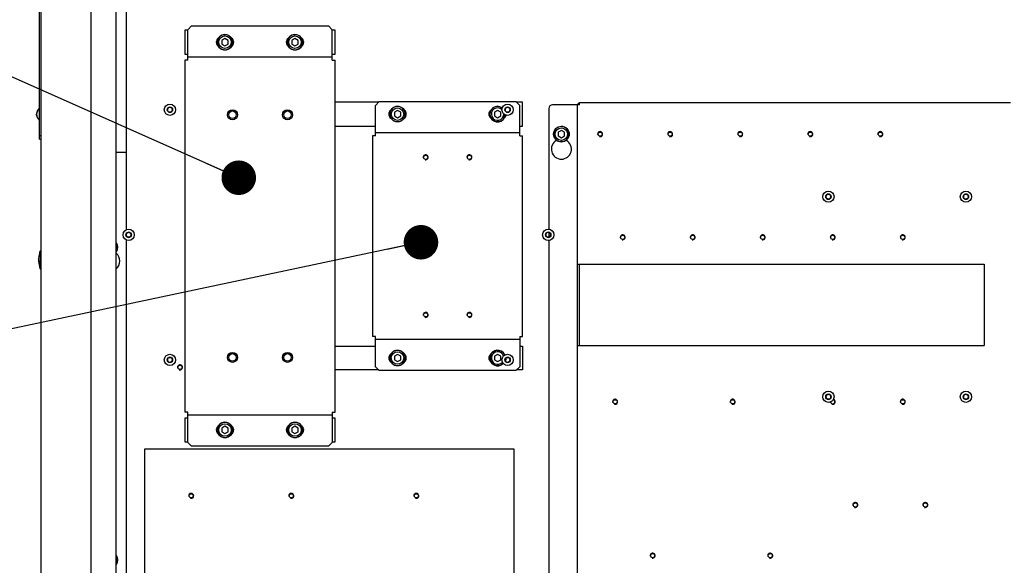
# Model space of a CAD drawing. Header units: millimetres. Extents: x 0 to 8390, y -1 to 5930.
# Tile 19 of 65: x 3103 to 3890, y 2029 to 2465. Entities that reach past the tile are written whole.
import ezdxf

# ---------------------------------------------------------------- set-up
doc = ezdxf.new("R2010")
doc.units = ezdxf.units.MM
doc.header["$LTSCALE"] = 462.55
doc.layers.get('0').update_dxf_attribs({"linetype": 'CONTINUOUS'})
for name, color, linetype in [('02___PRT_ALL_AXES', 7, 'CONTINUOUS'), ('7_ALL_FEATURES', 7, 'CONTINUOUS'), ('ALL_AXIS', 7, 'CONTINUOUS'), ('ALL_COSM_SKETCH', 7, 'CONTINUOUS')]:
    doc.layers.add(name, color=color, linetype=linetype)
doc.styles.get("Standard").update_dxf_attribs({"font": 'txt', "width": 0.5})
doc.dimstyles.get("Standard").update_dxf_attribs({"dimtxt": 35, "dimasz": 27.6, "dimexe": 2, "dimexo": 1, "dimtad": 1, "dimdec": 3, "dimdsep": 46, "dimtxsty": 'Standard', "dimblk": '_FILLED', "dimblk1": '_FILLED', "dimblk2": '_FILLED', "dimcen": 0.09, "dimadec": 3, "dimazin": 2, "dimtol": 1, "dimtp": 0.05, "dimtm": 0.05, "dimtfac": 1, "dimtdec": 3, "dimtofl": 0, "dimtmove": 0, "dimatfit": 3, "dimldrblk": '_FILLED', "dimfxl": 0, "dimtolj": 1, "dimarcsym": 0})

# ---------------------------------------------------------------- blocks, each defined once
blk = doc.blocks.new('_FILLED')
at = {"color": 0, "linetype": 'ByBlock'}
blk.add_solid([(0, 0), (-1, 0.163), (-1, -0.163)], dxfattribs=at)

msp = doc.modelspace()

# ---------------------------------------------------------------- linework, layer by layer
at = {"color": 3, "linetype": 'Continuous'}
for p, q in [((3119.73, 937.84), (3119.73, 2658.24)), ((3159.73, 937.84), (3159.73, 2658.24)), ((3179.73, 1027.84), (3179.73, 2557.84)), ((3240.03, 2459.84), (3237.03, 2456.84)), ((3237.03, 2432.54), (3237.03, 2456.84)), ((3240.03, 2459.84), (3349.43, 2459.84)), ((3352.43, 2456.84), (3349.43, 2459.84)), ((3352.43, 2432.54), (3352.43, 2456.84)), ((3234.73, 2456.34), (3234.73, 2437.34)), ((3237.03, 2456.34), (3234.73, 2456.34)), ((3354.73, 2456.34), (3352.43, 2456.34)), ((3354.73, 2437.34), (3354.73, 2456.34)), ((3234.73, 2437.34), (3237.03, 2437.34)), ((3352.43, 2434.84), (3237.03, 2434.84)), ((3352.43, 2437.34), (3354.73, 2437.34)), ((3234.73, 2432.54), (3234.73, 2151.14)), ((3237.03, 2432.54), (3234.73, 2432.54)), ((3352.43, 2432.54), (3354.73, 2432.54)), ((3354.73, 2151.14), (3354.73, 2432.54)), ((3389.53, 2398.84), (3354.73, 2398.84)), ((3390.03, 2399.34), (3387.03, 2396.34)), ((3387.03, 2372.04), (3387.03, 2396.34)), ((3390.03, 2399.34), (3499.43, 2399.34)), ((3502.43, 2396.34), (3499.43, 2399.34)), ((3504.73, 2398.84), (3499.93, 2398.84)), ((3502.43, 2372.04), (3502.43, 2396.34)), ((3504.73, 2379.84), (3504.73, 2398.84)), ((3548.73, 1715.84), (3548.73, 2396.74)), ((3550.33, 2396.74), (3548.73, 2396.74)), ((3550.33, 2396.74), (3550.33, 2398.34)), ((3894.73, 2398.34), (3550.33, 2398.34)), ((3354.73, 2379.84), (3387.03, 2379.84)), ((3502.43, 2379.84), (3504.73, 2379.84)), ((3384.73, 2372.04), (3384.73, 2211.64)), ((3387.03, 2372.04), (3384.73, 2372.04)), ((3502.43, 2374.34), (3387.03, 2374.34)), ((3502.43, 2372.04), (3504.73, 2372.04)), ((3504.73, 2211.64), (3504.73, 2372.04)), ((3548.73, 2269.34), (3873.73, 2269.34)), ((3873.73, 2269.34), (3873.73, 2204.34)), ((3387.03, 2211.64), (3384.73, 2211.64)), ((3387.03, 2187.34), (3387.03, 2211.64)), ((3387.03, 2209.34), (3502.43, 2209.34)), ((3502.43, 2211.64), (3502.43, 2187.34)), ((3502.43, 2211.64), (3504.73, 2211.64)), ((3548.73, 2204.34), (3873.73, 2204.34)), ((3387.03, 2187.34), (3390.03, 2184.34)), ((3499.43, 2184.34), (3390.03, 2184.34)), ((3499.43, 2184.34), (3502.43, 2187.34)), ((3237.03, 2151.14), (3234.73, 2151.14)), ((3237.03, 2126.84), (3237.03, 2151.14)), ((3352.43, 2151.14), (3352.43, 2126.84)), ((3352.43, 2151.14), (3354.73, 2151.14)), ((3234.73, 2146.34), (3234.73, 2127.34)), ((3237.03, 2146.34), (3234.73, 2146.34)), ((3237.03, 2148.84), (3352.43, 2148.84)), ((3354.73, 2146.34), (3352.43, 2146.34)), ((3354.73, 2127.34), (3354.73, 2146.34)), ((3234.73, 2127.34), (3237.03, 2127.34)), ((3237.03, 2126.84), (3240.03, 2123.84)), ((3349.43, 2123.84), (3352.43, 2126.84)), ((3352.43, 2127.34), (3354.73, 2127.34)), ((3349.43, 2123.84), (3240.03, 2123.84))]:
    msp.add_line(p, q, dxfattribs=at)
at = {"color": 7, "linetype": 'Continuous'}
for p, q in [((3266.73, 2449.73), (3264.23, 2448.29)), ((3269.23, 2448.29), (3266.73, 2449.73)), ((3322.73, 2449.73), (3320.23, 2448.29)), ((3325.23, 2448.29), (3322.73, 2449.73)), ((3264.23, 2448.29), (3264.23, 2445.4)), ((3264.23, 2445.4), (3266.73, 2443.95)), ((3266.73, 2443.95), (3269.23, 2445.4)), ((3269.23, 2445.4), (3269.23, 2448.29)), ((3272.78, 2446.08), (3271.67, 2446.08)), ((3272.83, 2446.91), (3271.73, 2446.91)), ((3272.83, 2446.78), (3271.73, 2446.78)), ((3320.23, 2448.29), (3320.23, 2445.4)), ((3320.23, 2445.4), (3322.73, 2443.95)), ((3322.73, 2443.95), (3325.23, 2445.4)), ((3325.23, 2445.4), (3325.23, 2448.29)), ((3328.78, 2446.08), (3327.67, 2446.08)), ((3328.83, 2446.91), (3327.73, 2446.91)), ((3328.83, 2446.78), (3327.73, 2446.78)), ((3220.58, 2392.88), (3220.68, 2392.88)), ((3220.58, 2392.8), (3220.68, 2392.8)), ((3220.65, 2393.35), (3220.75, 2393.35)), ((3404.73, 2392.23), (3402.23, 2390.79)), ((3402.23, 2390.79), (3402.23, 2387.9)), ((3402.23, 2387.9), (3404.73, 2386.45)), ((3407.23, 2390.79), (3404.73, 2392.23)), ((3404.73, 2386.45), (3407.23, 2387.9)), ((3407.23, 2387.9), (3407.23, 2390.79)), ((3410.78, 2388.58), (3409.67, 2388.58)), ((3410.83, 2389.41), (3409.73, 2389.41)), ((3410.83, 2389.28), (3409.73, 2389.28)), ((3484.73, 2392.23), (3482.23, 2390.79)), ((3482.23, 2390.79), (3482.23, 2387.9)), ((3482.23, 2387.9), (3484.73, 2386.45)), ((3487.23, 2390.79), (3484.73, 2392.23)), ((3484.73, 2386.45), (3487.23, 2387.9)), ((3487.23, 2387.9), (3487.23, 2390.79)), ((3490.78, 2388.58), (3489.67, 2388.58)), ((3489.83, 2389.41), (3489.73, 2389.41)), ((3489.99, 2389.28), (3489.73, 2389.28)), ((3490.58, 2392.88), (3490.68, 2392.88)), ((3490.58, 2392.8), (3490.68, 2392.8)), ((3490.65, 2393.35), (3490.75, 2393.35)), ((3535.73, 2376.23), (3533.23, 2374.79)), ((3533.23, 2374.79), (3533.23, 2371.9)), ((3533.23, 2371.9), (3535.73, 2370.45)), ((3538.23, 2374.79), (3535.73, 2376.23)), ((3535.73, 2370.45), (3538.23, 2371.9)), ((3538.23, 2371.9), (3538.23, 2374.79)), ((3541.78, 2372.58), (3540.67, 2372.58)), ((3541.83, 2373.41), (3540.73, 2373.41)), ((3541.83, 2373.28), (3540.73, 2373.28)), ((3747.08, 2323.38), (3747.18, 2323.38)), ((3747.08, 2323.3), (3747.18, 2323.3)), ((3747.15, 2323.85), (3747.25, 2323.85)), ((3857.08, 2323.38), (3857.18, 2323.38)), ((3857.08, 2323.3), (3857.18, 2323.3)), ((3857.15, 2323.85), (3857.25, 2323.85)), ((3187.58, 2292.88), (3187.68, 2292.88)), ((3187.58, 2292.8), (3187.68, 2292.8)), ((3187.65, 2293.35), (3187.75, 2293.35)), ((3523.08, 2292.88), (3523.18, 2292.88)), ((3523.08, 2292.8), (3523.18, 2292.8)), ((3523.15, 2293.35), (3523.25, 2293.35)), ((3118.98, 2279.99), (3118.98, 2265.69)), ((3180.83, 2282.91), (3179.73, 2282.91)), ((3180.83, 2282.78), (3179.73, 2282.78)), ((3180.78, 2282.08), (3179.73, 2282.08)), ((3550.33, 2204.34), (3550.33, 2269.34)), ((3354.73, 2203.84), (3387.03, 2203.84)), ((3404.73, 2197.23), (3402.23, 2195.79)), ((3407.23, 2195.79), (3404.73, 2197.23)), ((3484.73, 2197.23), (3482.23, 2195.79)), ((3487.23, 2195.79), (3484.73, 2197.23)), ((3502.43, 2203.84), (3504.73, 2203.84)), ((3504.73, 2203.84), (3504.73, 2184.84)), ((3220.58, 2192.88), (3220.68, 2192.88)), ((3220.58, 2192.8), (3220.68, 2192.8)), ((3220.65, 2193.35), (3220.75, 2193.35)), ((3402.23, 2195.79), (3402.23, 2192.9)), ((3402.23, 2192.9), (3404.73, 2191.45)), ((3404.73, 2191.45), (3407.23, 2192.9)), ((3407.23, 2192.9), (3407.23, 2195.79)), ((3410.78, 2193.58), (3409.67, 2193.58)), ((3410.83, 2194.41), (3409.73, 2194.41)), ((3410.83, 2194.28), (3409.73, 2194.28)), ((3482.23, 2195.79), (3482.23, 2192.9)), ((3482.23, 2192.9), (3484.73, 2191.45)), ((3484.73, 2191.45), (3487.23, 2192.9)), ((3487.23, 2192.9), (3487.23, 2195.79)), ((3490.58, 2192.88), (3490.68, 2192.88)), ((3490.58, 2192.8), (3490.68, 2192.8)), ((3490.65, 2193.35), (3490.75, 2193.35)), ((3389.53, 2184.84), (3354.73, 2184.84)), ((3504.73, 2184.84), (3499.93, 2184.84)), ((3747.08, 2163.38), (3747.18, 2163.38)), ((3747.08, 2163.3), (3747.18, 2163.3)), ((3747.15, 2163.85), (3747.25, 2163.85)), ((3857.08, 2163.38), (3857.18, 2163.38)), ((3857.08, 2163.3), (3857.18, 2163.3)), ((3857.15, 2163.85), (3857.25, 2163.85)), ((3266.73, 2139.73), (3264.23, 2138.29)), ((3264.23, 2138.29), (3264.23, 2135.4)), ((3264.23, 2135.4), (3266.73, 2133.95)), ((3269.23, 2138.29), (3266.73, 2139.73)), ((3266.73, 2133.95), (3269.23, 2135.4)), ((3269.23, 2135.4), (3269.23, 2138.29)), ((3272.78, 2136.08), (3271.67, 2136.08)), ((3272.83, 2136.91), (3271.73, 2136.91)), ((3272.83, 2136.78), (3271.73, 2136.78)), ((3322.73, 2139.73), (3320.23, 2138.29)), ((3320.23, 2138.29), (3320.23, 2135.4)), ((3320.23, 2135.4), (3322.73, 2133.95)), ((3325.23, 2138.29), (3322.73, 2139.73)), ((3322.73, 2133.95), (3325.23, 2135.4)), ((3325.23, 2135.4), (3325.23, 2138.29)), ((3328.78, 2136.08), (3327.67, 2136.08)), ((3328.83, 2136.91), (3327.73, 2136.91)), ((3328.83, 2136.78), (3327.73, 2136.78)), ((3180.83, 2032.91), (3179.73, 2032.91)), ((3180.83, 2032.78), (3179.73, 2032.78)), ((3180.78, 2032.08), (3179.73, 2032.08))]:
    msp.add_line(p, q, dxfattribs=at)
for centre, radius, start, end in [((3266.73, 2446.84), 6.1, 0.60149, 359.39851), ((3322.73, 2446.84), 6.1, 0.60149, 359.39851), ((3222.73, 2392.84), 2.05, 181.19325, 178.80675), ((3404.73, 2389.34), 6.1, 0.60149, 359.39851), ((3484.73, 2389.34), 6.1, 52.50243, 354.6815), ((3492.73, 2392.84), 2.05, 181.19325, 178.80675), ((3535.73, 2373.34), 6.1, 0.60149, 359.39851), ((3749.23, 2323.34), 2.05, 181.19325, 178.80675), ((3859.23, 2323.34), 2.05, 181.19325, 178.80675), ((3189.73, 2292.84), 2.05, 181.19325, 178.80675), ((3525.23, 2292.84), 2.05, 181.19325, 178.80675), ((3174.73, 2282.84), 6.1, 0.60149, 34.76984), ((3174.73, 2282.84), 6.1, 325.24367, 359.39851), ((3122.82, 2273.58), 5.12, 177.21371, 188.28345), ((3122.82, 2272.1), 5.12, 171.71655, 182.78629), ((3404.73, 2194.34), 6.1, 0.60149, 359.39851), ((3484.73, 2194.34), 6.1, 22.40277, 316.36398), ((3222.73, 2192.84), 2.05, 181.19325, 178.80675), ((3492.73, 2192.84), 2.05, 181.19325, 178.80675), ((3749.23, 2163.34), 2.05, 181.19325, 178.80675), ((3859.23, 2163.34), 2.05, 181.19325, 178.80675), ((3266.73, 2136.84), 6.1, 0.60149, 359.39851), ((3322.73, 2136.84), 6.1, 0.60149, 359.39851), ((3174.73, 2032.84), 6.1, 0.60149, 34.76984), ((3174.73, 2032.84), 6.1, 325.24367, 359.39851)]:
    msp.add_arc(centre, radius, start, end, dxfattribs=at)
at = {"color": 3, "linetype": 'Continuous'}
msp.add_arc((3550.33, 2396.74), 1.6, 90, 180, dxfattribs=at)
at = {"color": 2, "linetype": 'Continuous'}
for centre, start, end in [((3566.73, 2373.34), 255, 195), ((3622.73, 2373.34), 255, 195), ((3678.73, 2373.34), 255, 195), ((3734.73, 2373.34), 255, 195), ((3790.73, 2373.34), 255, 195), ((3427.23, 2354.84), 255, 195), ((3462.23, 2354.84), 255, 195), ((3584.73, 2290.84), 255, 195), ((3640.73, 2290.84), 255, 195), ((3696.73, 2290.84), 255, 195), ((3752.73, 2290.84), 255, 195), ((3808.73, 2290.84), 255, 195), ((3427.23, 2228.84), 255, 195), ((3462.23, 2228.84), 255, 195), ((3230.73, 2186.84), 255, 195), ((3578.73, 2159.34), 255, 195), ((3672.73, 2159.34), 255, 195), ((3752.73, 2159.34), 186.79136, 195), ((3752.73, 2159.34), 255, 75.67684), ((3808.73, 2159.34), 255, 195), ((3239.73, 2084.14), 255, 195), ((3319.73, 2084.14), 255, 195), ((3419.73, 2084.14), 255, 195), ((3770.73, 2076.84), 255, 195), ((3826.73, 2076.84), 255, 195), ((3608.73, 2036.34), 255, 195), ((3702.73, 2036.34), 255, 195)]:
    msp.add_arc(centre, 2, start, end, dxfattribs=at)
at = {"color": 7, "linetype": 'Continuous'}
for points, knots in [([(3117.71, 2271.86), (3117.73, 2271.28), (3118, 2270.1), (3118.61, 2269.05), (3118.98, 2268.56)], [0, 0, 0, 0, 0.47942, 1, 1, 1, 1]), ([(3118.98, 2270.03), (3118.82, 2270.25), (3118.24, 2271.1), (3117.86, 2272.09), (3117.75, 2272.84)], [0, 0, 0, 0, 0.266727, 1, 1, 1, 1])]:
    msp.add_open_spline(points, degree=3, knots=knots, dxfattribs=at)
at = {"layer": '02___PRT_ALL_AXES', "color": 3, "linetype": 'Continuous'}
for p, q in [((3187.73, 2529.54), (3187.73, 2296.87)), ((3531.73, 2368.54), (3531.73, 2368.27)), ((3539.73, 2368.27), (3539.73, 2368.54)), ((3187.73, 2288.81), (3187.73, 1716.84))]:
    msp.add_line(p, q, dxfattribs=at)
for centre, radius in [((3272.73, 2388.84), 4), ((3316.73, 2388.84), 4), ((3566.73, 2373.34), 1.65), ((3622.73, 2373.34), 1.65), ((3678.73, 2373.34), 1.65), ((3734.73, 2373.34), 1.65), ((3790.73, 2373.34), 1.65), ((3427.23, 2354.84), 1.65), ((3462.23, 2354.84), 1.65), ((3584.73, 2290.84), 1.65), ((3640.73, 2290.84), 1.65), ((3696.73, 2290.84), 1.65), ((3752.73, 2290.84), 1.65), ((3808.73, 2290.84), 1.65), ((3427.23, 2228.84), 1.65), ((3462.23, 2228.84), 1.65), ((3272.73, 2194.84), 4), ((3316.73, 2194.84), 4), ((3230.73, 2186.84), 1.65), ((3578.73, 2159.34), 1.65), ((3672.73, 2159.34), 1.65), ((3808.73, 2159.34), 1.65), ((3770.73, 2076.84), 1.65), ((3826.73, 2076.84), 1.65), ((3608.73, 2036.34), 1.65), ((3702.73, 2036.34), 1.65)]:
    msp.add_circle(centre, radius, dxfattribs=at)
at = {"layer": '02___PRT_ALL_AXES', "color": 7, "linetype": 'Continuous'}
for centre in [(3239.73, 2084.14), (3319.73, 2084.14), (3419.73, 2084.14)]:
    msp.add_circle(centre, 1.65, dxfattribs=at)
at = {"layer": '02___PRT_ALL_AXES', "color": 3, "linetype": 'Continuous'}
for centre, radius, start, end in [((3263.73, 2446.84), 4, 125.92948, 234.07052), ((3269.73, 2446.84), 4, 305.92948, 54.07052), ((3319.73, 2446.84), 4, 125.92948, 234.07052), ((3325.73, 2446.84), 4, 305.92948, 54.07052), ((3401.73, 2389.34), 4, 125.85154, 234.14846), ((3407.73, 2389.34), 4, 305.85154, 54.14846), ((3481.73, 2389.34), 4, 125.85154, 234.14846), ((3487.73, 2389.34), 4, 305.85154, 347.55044), ((3535.73, 2361.34), 8, 120, 60), ((3174.73, 2271.84), 8, 308.71014, 51.31118), ((3401.73, 2194.34), 4, 125.85154, 234.14846), ((3407.73, 2194.34), 4, 305.85154, 54.14846), ((3481.73, 2194.34), 4, 125.85154, 234.14846), ((3487.73, 2194.34), 4, 39.8803, 54.14846), ((3487.73, 2194.34), 4, 323.40723, 3.1235), ((3752.73, 2159.34), 1.65, 183.39829, 79.04215), ((3263.73, 2136.84), 4, 125.92948, 234.07052), ((3269.73, 2136.84), 4, 305.92948, 54.07052), ((3319.73, 2136.84), 4, 125.92948, 234.07052), ((3325.73, 2136.84), 4, 305.92948, 54.07052)]:
    msp.add_arc(centre, radius, start, end, dxfattribs=at)
at = {"layer": '02___PRT_ALL_AXES', "color": 7, "linetype": 'Continuous'}
for centre, start, end in [((3120.48, 2277.79), 138.59038, 180), ((3120.48, 2267.89), 180, 221.40962)]:
    msp.add_arc(centre, 1, start, end, dxfattribs=at)
at = {"layer": '7_ALL_FEATURES', "color": 7, "linetype": 'Continuous'}
for p, q in [((3118.53, 2369.34), (3118.53, 2660.84)), ((3118.53, 2372.34), (3119.73, 2372.34)), ((3118.53, 2369.34), (3119.73, 2369.34))]:
    msp.add_line(p, q, dxfattribs=at)
at = {"layer": '7_ALL_FEATURES', "color": 3, "linetype": 'Continuous'}
for p, q in [((3525.73, 2393.74), (3525.73, 2297.31)), ((3548.73, 2396.74), (3528.73, 2396.74)), ((3179.73, 2358.84), (3187.73, 2358.84)), ((3525.73, 2294.77), (3525.73, 2290.91)), ((3525.73, 2288.37), (3525.73, 1703.84)), ((3202.73, 2021.84), (3202.73, 2121.84)), ((3202.73, 2121.84), (3497.73, 2121.84)), ((3497.73, 2121.84), (3497.73, 2021.84))]:
    msp.add_line(p, q, dxfattribs=at)
msp.add_arc((3528.73, 2393.74), 3, 90, 180, dxfattribs=at)
at = {"layer": 'ALL_AXIS', "color": 7, "linetype": 'Continuous'}
for p, q in [((3118.24, 2394.04), (3118.24, 2384.64)), ((3118.24, 2394.04), (3118.53, 2394.04)), ((3118.24, 2384.64), (3118.53, 2384.64)), ((3118.98, 2279.99), (3119.48, 2279.99)), ((3119.48, 2279.99), (3119.48, 2265.69)), ((3118.98, 2265.69), (3119.48, 2265.69))]:
    msp.add_line(p, q, dxfattribs=at)
for centre, radius in [((3266.73, 2446.84), 6.25), ((3266.73, 2446.84), 5), ((3322.73, 2446.84), 6.25), ((3322.73, 2446.84), 5), ((3222.73, 2392.84), 4.5), ((3222.73, 2392.84), 2.15), ((3222.73, 2392.84), 2), ((3404.73, 2389.34), 6.25), ((3404.73, 2389.34), 5), ((3492.73, 2392.84), 4.5), ((3492.73, 2392.84), 2.15), ((3492.73, 2392.84), 2), ((3272.73, 2388.84), 3), ((3316.73, 2388.84), 3), ((3535.73, 2373.34), 6.25), ((3535.73, 2373.34), 5), ((3749.23, 2323.34), 4.5), ((3749.23, 2323.34), 2.15), ((3749.23, 2323.34), 2), ((3859.23, 2323.34), 4.5), ((3859.23, 2323.34), 2.15), ((3859.23, 2323.34), 2), ((3189.73, 2292.84), 4.5), ((3189.73, 2292.84), 2.15), ((3189.73, 2292.84), 2), ((3525.23, 2292.84), 4.5), ((3525.23, 2292.84), 2.15), ((3525.23, 2292.84), 2), ((3222.73, 2192.84), 4.5), ((3272.73, 2194.84), 3), ((3316.73, 2194.84), 3), ((3404.73, 2194.34), 6.25), ((3404.73, 2194.34), 5), ((3492.73, 2192.84), 4.5), ((3222.73, 2192.84), 2.15), ((3222.73, 2192.84), 2), ((3492.73, 2192.84), 2.15), ((3492.73, 2192.84), 2), ((3749.23, 2163.34), 4.5), ((3749.23, 2163.34), 2.15), ((3749.23, 2163.34), 2), ((3859.23, 2163.34), 4.5), ((3859.23, 2163.34), 2.15), ((3859.23, 2163.34), 2), ((3266.73, 2136.84), 6.25), ((3266.73, 2136.84), 5), ((3322.73, 2136.84), 6.25), ((3322.73, 2136.84), 5)]:
    msp.add_circle(centre, radius, dxfattribs=at)
for centre, radius, start, end in [((3122.13, 2389.34), 6.1, 129.60193, 230.39807), ((3484.73, 2389.34), 6.25, 53.02771, 354.24029), ((3484.73, 2389.34), 5, 45.4925, 1.88667), ((3174.73, 2282.84), 6.25, 323.19727, 36.80273), ((3138, 2272.84), 20.31, 159.39031, 177.18946), ((3138, 2272.84), 20.31, 182.81054, 200.60969), ((3484.73, 2194.34), 6.25, 22.64201, 316.13708), ((3484.73, 2194.34), 5, 18.58318, 320.25257), ((3484.73, 2194.34), 6.25, 344.3226, 354.60145), ((3174.73, 2032.84), 6.25, 323.19727, 36.80273)]:
    msp.add_arc(centre, radius, start, end, dxfattribs=at)
at = {"layer": 'ALL_COSM_SKETCH', "color": 7, "linetype": 'Continuous'}
for points, knots in [([(3116.11, 2390.01), (3116.1, 2389.98), (3116.09, 2389.94), (3116.08, 2389.89), (3116.08, 2389.86), (3116.07, 2389.83), (3116.07, 2389.82), (3116.07, 2389.8), (3116.07, 2389.79), (3116.06, 2389.76), (3116.06, 2389.73), (3116.05, 2389.7), (3116.05, 2389.68), (3116.05, 2389.66), (3116.05, 2389.64), (3116.04, 2389.61), (3116.04, 2389.59), (3116.04, 2389.57), (3116.04, 2389.56), (3116.04, 2389.54), (3116.04, 2389.51), (3116.04, 2389.48), (3116.03, 2389.45), (3116.03, 2389.41), (3116.03, 2389.37), (3116.03, 2389.34)], [0, 0, 0, 0, 0.125, 0.1875, 0.25, 0.28125, 0.3125, 0.328125, 0.34375, 0.375, 0.4375, 0.46875, 0.5, 0.53125, 0.5625, 0.625, 0.65625, 0.671875, 0.6875, 0.71875, 0.75, 0.8125, 0.84375, 0.875, 1, 1, 1, 1]), ([(3116.11, 2388.67), (3116.1, 2388.7), (3116.09, 2388.74), (3116.08, 2388.79), (3116.08, 2388.82), (3116.07, 2388.85), (3116.07, 2388.87), (3116.07, 2388.88), (3116.07, 2388.89), (3116.06, 2388.92), (3116.06, 2388.95), (3116.05, 2388.98), (3116.05, 2389), (3116.05, 2389.02), (3116.05, 2389.05), (3116.04, 2389.07), (3116.04, 2389.1), (3116.04, 2389.11), (3116.04, 2389.13), (3116.04, 2389.14), (3116.04, 2389.17), (3116.04, 2389.21), (3116.03, 2389.23), (3116.03, 2389.28), (3116.03, 2389.31), (3116.03, 2389.34)], [0, 0, 0, 0, 0.125, 0.1875, 0.25, 0.28125, 0.3125, 0.328125, 0.34375, 0.375, 0.4375, 0.46875, 0.5, 0.53125, 0.5625, 0.625, 0.65625, 0.671875, 0.6875, 0.71875, 0.75, 0.8125, 0.84375, 0.875, 1, 1, 1, 1]), ([(3116.72, 2391.34), (3116.71, 2391.31), (3116.67, 2391.26), (3116.63, 2391.2), (3116.6, 2391.15), (3116.58, 2391.13), (3116.56, 2391.1), (3116.54, 2391.06), (3116.52, 2391.02), (3116.49, 2390.98), (3116.47, 2390.95), (3116.45, 2390.92), (3116.44, 2390.89), (3116.42, 2390.84), (3116.39, 2390.79), (3116.37, 2390.75), (3116.35, 2390.72), (3116.34, 2390.7), (3116.33, 2390.68), (3116.32, 2390.65), (3116.3, 2390.6), (3116.28, 2390.54), (3116.25, 2390.49), (3116.24, 2390.46), (3116.23, 2390.43), (3116.22, 2390.4), (3116.21, 2390.36), (3116.19, 2390.32), (3116.18, 2390.28), (3116.17, 2390.26), (3116.16, 2390.23), (3116.15, 2390.17), (3116.13, 2390.1), (3116.11, 2390.04), (3116.11, 2390.01)], [0, 0, 0, 0, 0.0625, 0.125, 0.15625, 0.171875, 0.1875, 0.21875, 0.25, 0.28125, 0.3125, 0.328125, 0.34375, 0.375, 0.4375, 0.46875, 0.484375, 0.5, 0.515625, 0.53125, 0.5625, 0.625, 0.65625, 0.671875, 0.6875, 0.71875, 0.75, 0.78125, 0.8125, 0.828125, 0.84375, 0.875, 0.9375, 1, 1, 1, 1]), ([(3116.72, 2387.35), (3116.71, 2387.37), (3116.67, 2387.42), (3116.63, 2387.49), (3116.6, 2387.53), (3116.58, 2387.56), (3116.56, 2387.59), (3116.54, 2387.62), (3116.52, 2387.66), (3116.49, 2387.7), (3116.47, 2387.74), (3116.45, 2387.77), (3116.44, 2387.79), (3116.42, 2387.84), (3116.39, 2387.89), (3116.37, 2387.94), (3116.35, 2387.97), (3116.34, 2387.98), (3116.33, 2388.01), (3116.32, 2388.04), (3116.3, 2388.09), (3116.28, 2388.14), (3116.25, 2388.19), (3116.24, 2388.22), (3116.23, 2388.25), (3116.22, 2388.28), (3116.21, 2388.33), (3116.19, 2388.37), (3116.18, 2388.4), (3116.17, 2388.43), (3116.16, 2388.46), (3116.15, 2388.51), (3116.13, 2388.58), (3116.11, 2388.64), (3116.11, 2388.67)], [0, 0, 0, 0, 0.0625, 0.125, 0.15625, 0.171875, 0.1875, 0.21875, 0.25, 0.28125, 0.3125, 0.328125, 0.34375, 0.375, 0.4375, 0.46875, 0.484375, 0.5, 0.515625, 0.53125, 0.5625, 0.625, 0.65625, 0.671875, 0.6875, 0.71875, 0.75, 0.78125, 0.8125, 0.828125, 0.84375, 0.875, 0.9375, 1, 1, 1, 1])]:
    msp.add_open_spline(points, degree=3, knots=knots, dxfattribs=at)

# ---------------------------------------------------------------- leaders
at = {"color": 2, "linetype": 'Continuous'}
for points in [[(3277.77, 2338.48), (3020.62, 2452.64)], [(3423.47, 2286.88), (3024.48, 2202.39)]]:
    msp.add_leader(points, dimstyle='Standard', override={"dimtad": 0, "dimldrblk": 'DOT'}, dxfattribs=at)

doc.saveas('drawing.dxf')
